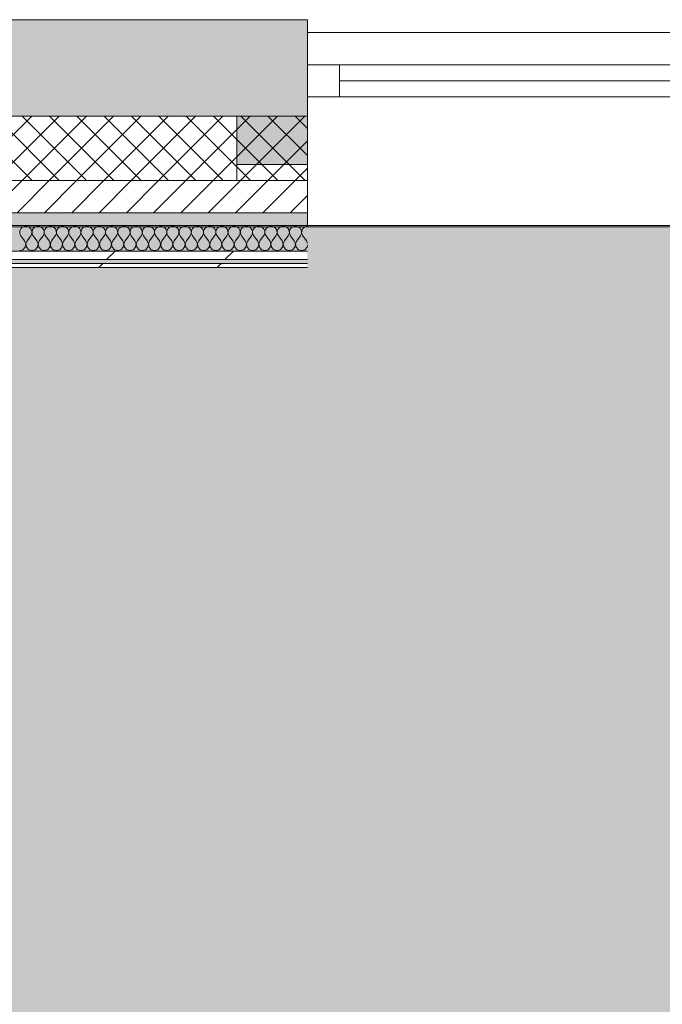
# Model space of a CAD drawing. Header units: millimetres. Extents: x -30280 to 19093, y -19247 to 4746.
# Tile 12 of 198: x -14733 to -13735, y -13550 to -12019. Entities that reach past the tile are written whole.
import ezdxf

# ---------------------------------------------------------------- set-up
doc = ezdxf.new("R2010")
doc.units = ezdxf.units.MM
doc.header["$MEASUREMENT"] = 0
doc.linetypes.add('Wipeout_Contour', pattern=[1000, 0, -1000])
for name, color, linetype in [('12_FAÇ_Façana', 7, 'Continuous'), ('Nuevo_08_E_Envans secs', 7, 'Continuous'), ('Nuevo_14_PAV_Soft Light Grey 0554', 7, 'Continuous'), ('Ventanas Archicad', 7, 'Continuous')]:
    doc.layers.add(name, color=color, linetype=linetype)
for name, color, linetype, lineweight in [('12_FAÇ_Façana_Pluma_Nº__1', 7, 'Continuous', 5), ('12_FAÇ_Façana_Pluma_Nº__2', 8, 'Continuous', 5), ('12_FAÇ_Façana_Pluma_Nº__7', 7, 'Continuous', 5), ('Nuevo_08_E_Envans secs_Pluma_Nº__1', 7, 'Continuous', 5), ('Ventanas Archicad_Pluma_Nº__1', 7, 'Continuous', 5), ('Ventanas Archicad_Pluma_Nº__7', 7, 'Continuous', 5)]:
    doc.layers.add(name, color=color, linetype=linetype, lineweight=lineweight)
for name, color, linetype, lineweight, true_color in [('12_FAÇ_Façana_Pluma_Nº__102', 7, 'Continuous', 5, 0xcccccc), ('12_FAÇ_Façana_Pluma_Nº__174', 7, 'Continuous', 13, 0xe4ad2c), ('12_FAÇ_Façana_Pluma_Nº__176', 7, 'Continuous', 15, 0x93a0c6), ('Nuevo_08_E_Envans secs_Pluma_Nº__102', 7, 'Continuous', 5, 0xcccccc), ('Nuevo_08_E_Envans secs_Pluma_Nº__171', 171, 'Continuous', 13, 0xaaaaff), ('Nuevo_08_E_Envans secs_Pluma_Nº__177', 7, 'Continuous', 15, 0xf7e046), ('Nuevo_14_PAV_Soft Light Grey 0554_Pluma_Nº__245', 7, 'Continuous', 13, 0xe8e8e8)]:
    doc.layers.add(name, color=color, linetype=linetype, lineweight=lineweight, true_color=true_color)
pattern_1 = [(0, (0, 0), (0, 75), [0, -75])]
pattern_2 = [(45, (0, 0), (-183.8478, 183.8478), [195, -65]), (45, (7e-14, 183.85), (-183.8478, 183.8478), [195, -65])]

# ---------------------------------------------------------------- blocks, each defined once
blk = doc.blocks.new('Forjado_7_1', base_point=(-18763.6, -16962))
at = {"layer": 'Nuevo_14_PAV_Soft Light Grey 0554_Pluma_Nº__245', "linetype": 'Continuous', "lineweight": 0, "true_color": 0xe8e8e8}
blk.add_hatch(color=254, dxfattribs=at).paths.add_polyline_path([(-18763.6, -16962), (-13077.4, -16962), (-13077.4, -12341.1), (-18763.6, -12341.1)])
at = {"layer": 'Nuevo_14_PAV_Soft Light Grey 0554_Pluma_Nº__245', "color": 254, "linetype": 'Continuous', "lineweight": 13, "true_color": 0xe8e8e8, "flags": 128}
blk.add_lwpolyline([(-18763.6, -16962), (-13077.4, -16962), (-13077.4, -12341.1), (-18763.6, -12341.1)], close=True, dxfattribs=at)
blk = doc.blocks.new('Muro_25_1', base_point=(-14286.1, -12339))
at = {"layer": '12_FAÇ_Façana_Pluma_Nº__102', "linetype": 'Continuous', "lineweight": 0, "true_color": 0xe5e5e5}
blk.add_hatch(color=254, dxfattribs=at).paths.add_polyline_path([(-14286.1, -12019), (-17641.1, -12019), (-17641.1, -12169), (-14286.1, -12169)])
at = {"layer": '12_FAÇ_Façana_Pluma_Nº__174', "linetype": 'Continuous', "lineweight": 13, "true_color": 0xe4ad2c}
h = blk.add_hatch(dxfattribs=at)
h.set_pattern_fill('SATE_Aislamiento_0001', color=42, style=0, pattern_type=2)
h.set_pattern_definition([(45, (0, 0), (-21.213203, 21.213203), []), (135, (0, 0), (21.213203, 21.213203), [])])
h.paths.add_polyline_path([(-17641.1, -12269), (-14286.1, -12269), (-14286.1, -12169), (-17641.1, -12169)])
at = {"layer": '12_FAÇ_Façana_Pluma_Nº__176', "linetype": 'Continuous', "lineweight": 0, "true_color": 0x495063}
blk.add_hatch(color=251, dxfattribs=at).paths.add_polyline_path([(-17641.1, -12339), (-14286.1, -12339), (-14286.1, -12319), (-17641.1, -12319)])
at = {"layer": '12_FAÇ_Façana_Pluma_Nº__2', "linetype": 'Continuous', "lineweight": 5}
h = blk.add_hatch(dxfattribs=at)
h.set_pattern_fill('Ceramic_0001', color=8, style=0, pattern_type=2)
h.set_pattern_definition([(45, (0, 0), (-21.213203, 21.213203), [])])
h.paths.add_polyline_path([(-17641.1, -12319), (-14286.1, -12319), (-14286.1, -12269), (-17641.1, -12269)])
at = {"layer": '12_FAÇ_Façana_Pluma_Nº__7', "color": 7, "linetype": 'Continuous', "lineweight": 5}
for p, q in [((-17641.1, -12169), (-14286.1, -12169)), ((-17641.1, -12269), (-14286.1, -12269)), ((-17641.1, -12319), (-14286.1, -12319))]:
    blk.add_line(p, q, dxfattribs=at)
at = {"layer": '12_FAÇ_Façana_Pluma_Nº__7', "color": 7, "linetype": 'Continuous', "lineweight": 5, "flags": 128}
for points in [[(-14286.1, -12019), (-17641.1, -12019)], [(-14286.1, -12059), (-14286.1, -12019)], [(-17641.1, -12339), (-14286.1, -12339)]]:
    blk.add_lwpolyline(points, dxfattribs=at)
blk = doc.blocks.new('Ventana Vertical Multi-Faja 27')
at = {"layer": 'Ventanas Archicad_Pluma_Nº__1', "color": 7, "linetype": 'Continuous', "lineweight": 5}
for p, q in [((-600, 50), (600, 50)), ((-600, 0), (-550, 0)), ((-550, 0), (-550, -50)), ((-550, 0), (550, 0)), ((550, -50), (550, 0)), ((550, 0), (600, 0)), ((-550, -25), (550, -25)), ((-550, -50), (-600, -50)), ((550, -50), (-550, -50)), ((600, -50), (550, -50)), ((-600, -180), (-600, -155)), ((600, -180), (600, -155)), ((-600, -250), (600, -250))]:
    blk.add_line(p, q, dxfattribs=at)
at = {"layer": 'Ventanas Archicad_Pluma_Nº__7', "color": 7, "linetype": 'Continuous', "lineweight": 5}
for p, q in [((-600, 50), (-600, 30)), ((600, 50), (600, 30)), ((-600, 30), (-600, 0)), ((-600, 30), (-600, 0)), ((600, 30), (600, 0)), ((600, 30), (600, 0)), ((-600, 0), (-600, -50)), ((-600, 0), (-600, -50)), ((-600, 0), (-600, -50)), ((-600, 0), (-600, -50)), ((600, 0), (600, -50)), ((600, 0), (600, -50)), ((600, 0), (600, -50)), ((600, 0), (600, -50)), ((-600, -50), (-600, -80)), ((-600, -50), (-600, -80)), ((600, -50), (600, -80)), ((600, -50), (600, -80)), ((-600, -80), (-600, -155)), ((-600, -80), (-600, -155)), ((600, -80), (600, -155)), ((600, -80), (600, -155)), ((-600, -180), (-600, -230)), ((600, -180), (600, -230)), ((-600, -230), (-600, -250)), ((600, -230), (600, -250))]:
    blk.add_line(p, q, dxfattribs=at)
blk = doc.blocks.new('Muro_27_1', base_point=(-13091.1, -12339))
at = {"layer": '12_FAÇ_Façana', "linetype": 'Continuous', "lineweight": 0, "true_color": 0x000000}
h = blk.add_hatch(dxfattribs=at)
h.set_pattern_fill('Yeso_0001', color=18, style=0, pattern_type=2)
h.set_pattern_definition(pattern_1)
h.paths.add_polyline_path([(-14286.1, -12269), (-14286.1, -12244), (-14396.1, -12244), (-14396.1, -12269)])
h = blk.add_hatch(dxfattribs=at)
h.set_pattern_fill('Yeso_0001', color=18, style=0, pattern_type=2)
h.set_pattern_definition(pattern_1)
h.paths.add_polyline_path([(-13086.1, -12269), (-12976.1, -12269), (-12976.1, -12244), (-13086.1, -12244)])
at = {"layer": '12_FAÇ_Façana_Pluma_Nº__102', "linetype": 'Continuous', "lineweight": 0, "true_color": 0xe5e5e5}
for points in [[(-14396.1, -12169), (-14396.1, -12244), (-14286.1, -12244), (-14286.1, -12059)], [(-12976.1, -12169), (-13086.1, -12059), (-13086.1, -12244), (-12976.1, -12244)]]:
    blk.add_hatch(color=254, dxfattribs=at).paths.add_polyline_path(points)
at = {"layer": '12_FAÇ_Façana_Pluma_Nº__1', "color": 7, "linetype": 'Continuous', "lineweight": 5}
for p, q in [((-14396.1, -12244), (-14396.1, -12269)), ((-14286.1, -12244), (-14396.1, -12244)), ((-14286.1, -12269), (-14286.1, -12244)), ((-13086.1, -12269), (-13086.1, -12244)), ((-13086.1, -12244), (-12976.1, -12244)), ((-12976.1, -12244), (-12976.1, -12269)), ((-14396.1, -12269), (-14286.1, -12269)), ((-12976.1, -12269), (-13086.1, -12269))]:
    blk.add_line(p, q, dxfattribs=at)
at = {"layer": '12_FAÇ_Façana_Pluma_Nº__7', "color": 7, "linetype": 'Continuous', "lineweight": 5}
for p, q in [((-14286.1, -12039), (-14286.1, -12059)), ((-13086.1, -12039), (-13086.1, -12059)), ((-14286.1, -12059), (-14286.1, -12089)), ((-14286.1, -12059), (-14286.1, -12089)), ((-13086.1, -12059), (-13086.1, -12089)), ((-13086.1, -12059), (-13086.1, -12089)), ((-14286.1, -12089), (-14286.1, -12139)), ((-14286.1, -12089), (-14286.1, -12139)), ((-13086.1, -12089), (-13086.1, -12139)), ((-13086.1, -12089), (-13086.1, -12139)), ((-14286.1, -12139), (-14286.1, -12169)), ((-14286.1, -12139), (-14286.1, -12169)), ((-13086.1, -12139), (-13086.1, -12169)), ((-13086.1, -12139), (-13086.1, -12169)), ((-14396.1, -12169), (-14396.1, -12244)), ((-14286.1, -12169), (-14286.1, -12244)), ((-14286.1, -12169), (-14286.1, -12244)), ((-13086.1, -12169), (-13086.1, -12244)), ((-13086.1, -12169), (-13086.1, -12244)), ((-12976.1, -12169), (-12976.1, -12244)), ((-14286.1, -12269), (-14286.1, -12319)), ((-13086.1, -12269), (-13086.1, -12319)), ((-14286.1, -12319), (-14286.1, -12339)), ((-13086.1, -12319), (-13086.1, -12339))]:
    blk.add_line(p, q, dxfattribs=at)
at = {"layer": 'Ventanas Archicad', "color": 253, "linetype": 'Continuous', "lineweight": 5, "true_color": 0xa4a4a6, "zscale": 1000}
blk.add_blockref('Ventana Vertical Multi-Faja 27', (-13686.1, -12089), dxfattribs=at)
blk = doc.blocks.new('*X421')
at = {"layer": 'Nuevo_08_E_Envans secs_Pluma_Nº__102', "color": 254, "linetype": 'Continuous', "lineweight": 5, "true_color": 0xcccccc}
for p, q in [((-14733.2, -12347.7), (-14733.3, -12350.3)), ((-14733.3, -12350.3), (-14732.7, -12352.9)), ((-14732.3, -12345.2), (-14733.2, -12347.7)), ((-14732.7, -12352.9), (-14731.4, -12355.2)), ((-14730.8, -12343), (-14732.3, -12345.2)), ((-14728.8, -12341.4), (-14730.8, -12343)), ((-14726.4, -12340.3), (-14728.8, -12341.4)), ((-14723.8, -12339.9), (-14726.4, -12340.3)), ((-14721.2, -12340.3), (-14723.8, -12339.9)), ((-14718.8, -12341.4), (-14721.2, -12340.3)), ((-14716.8, -12343), (-14718.8, -12341.4)), ((-14715.3, -12345.2), (-14716.8, -12343)), ((-14716.2, -12355.2), (-14714.9, -12352.9)), ((-14714.5, -12347.7), (-14715.3, -12345.2)), ((-14714.9, -12352.9), (-14714.3, -12350.3)), ((-14714.3, -12350.3), (-14714.5, -12347.7)), ((-14714.1, -12347.7), (-14714.2, -12350.3)), ((-14714.2, -12350.3), (-14713.7, -12352.9)), ((-14713.3, -12345.2), (-14714.1, -12347.7)), ((-14713.7, -12352.9), (-14712.4, -12355.2)), ((-14711.8, -12343), (-14713.3, -12345.2)), ((-14709.8, -12341.4), (-14711.8, -12343)), ((-14707.4, -12340.3), (-14709.8, -12341.4)), ((-14704.8, -12339.9), (-14707.4, -12340.3)), ((-14702.2, -12340.3), (-14704.8, -12339.9)), ((-14699.8, -12341.4), (-14702.2, -12340.3)), ((-14697.7, -12343), (-14699.8, -12341.4)), ((-14696.2, -12345.2), (-14697.7, -12343)), ((-14697.1, -12355.2), (-14695.9, -12352.9)), ((-14695.4, -12347.7), (-14696.2, -12345.2)), ((-14695.9, -12352.9), (-14695.3, -12350.3)), ((-14695.3, -12350.3), (-14695.4, -12347.7)), ((-14695.1, -12347.7), (-14695.2, -12350.3)), ((-14695.2, -12350.3), (-14694.6, -12352.9)), ((-14694.2, -12345.2), (-14695.1, -12347.7)), ((-14694.6, -12352.9), (-14693.3, -12355.2)), ((-14692.7, -12343), (-14694.2, -12345.2)), ((-14690.7, -12341.4), (-14692.7, -12343)), ((-14688.3, -12340.3), (-14690.7, -12341.4)), ((-14685.7, -12339.9), (-14688.3, -12340.3)), ((-14683.1, -12340.3), (-14685.7, -12339.9)), ((-14680.7, -12341.4), (-14683.1, -12340.3)), ((-14678.7, -12343), (-14680.7, -12341.4)), ((-14677.2, -12345.2), (-14678.7, -12343)), ((-14678.1, -12355.2), (-14676.8, -12352.9)), ((-14676.4, -12347.7), (-14677.2, -12345.2)), ((-14676.8, -12352.9), (-14676.2, -12350.3)), ((-14676.2, -12350.3), (-14676.4, -12347.7)), ((-14676, -12347.7), (-14676.2, -12350.3)), ((-14676.2, -12350.3), (-14675.6, -12352.9)), ((-14675.2, -12345.2), (-14676, -12347.7)), ((-14675.6, -12352.9), (-14674.3, -12355.2)), ((-14673.7, -12343), (-14675.2, -12345.2)), ((-14671.7, -12341.4), (-14673.7, -12343)), ((-14669.3, -12340.3), (-14671.7, -12341.4)), ((-14666.7, -12339.9), (-14669.3, -12340.3)), ((-14664.1, -12340.3), (-14666.7, -12339.9)), ((-14661.7, -12341.4), (-14664.1, -12340.3)), ((-14659.6, -12343), (-14661.7, -12341.4)), ((-14658.1, -12345.2), (-14659.6, -12343)), ((-14659, -12355.2), (-14657.8, -12352.9)), ((-14657.3, -12347.7), (-14658.1, -12345.2)), ((-14657.8, -12352.9), (-14657.2, -12350.3)), ((-14657.2, -12350.3), (-14657.3, -12347.7)), ((-14657, -12347.7), (-14657.1, -12350.3)), ((-14657.1, -12350.3), (-14656.5, -12352.9)), ((-14656.1, -12345.2), (-14657, -12347.7)), ((-14656.5, -12352.9), (-14655.2, -12355.2)), ((-14654.6, -12343), (-14656.1, -12345.2)), ((-14652.6, -12341.4), (-14654.6, -12343)), ((-14650.2, -12340.3), (-14652.6, -12341.4)), ((-14647.6, -12339.9), (-14650.2, -12340.3)), ((-14645, -12340.3), (-14647.6, -12339.9)), ((-14642.6, -12341.4), (-14645, -12340.3)), ((-14640.6, -12343), (-14642.6, -12341.4)), ((-14639.1, -12345.2), (-14640.6, -12343)), ((-14640, -12355.2), (-14638.7, -12352.9)), ((-14638.3, -12347.7), (-14639.1, -12345.2)), ((-14638.7, -12352.9), (-14638.1, -12350.3)), ((-14638.1, -12350.3), (-14638.3, -12347.7)), ((-14637.9, -12347.7), (-14638.1, -12350.3)), ((-14638.1, -12350.3), (-14637.5, -12352.9)), ((-14637.1, -12345.2), (-14637.9, -12347.7)), ((-14637.5, -12352.9), (-14636.2, -12355.2)), ((-14635.6, -12343), (-14637.1, -12345.2)), ((-14633.6, -12341.4), (-14635.6, -12343)), ((-14631.2, -12340.3), (-14633.6, -12341.4)), ((-14628.6, -12339.9), (-14631.2, -12340.3)), ((-14626, -12340.3), (-14628.6, -12339.9)), ((-14623.6, -12341.4), (-14626, -12340.3)), ((-14621.5, -12343), (-14623.6, -12341.4)), ((-14620.1, -12345.2), (-14621.5, -12343)), ((-14621, -12355.2), (-14619.7, -12352.9)), ((-14619.2, -12347.7), (-14620.1, -12345.2)), ((-14619.7, -12352.9), (-14619.1, -12350.3)), ((-14619.1, -12350.3), (-14619.2, -12347.7)), ((-14618.9, -12347.7), (-14619, -12350.3)), ((-14619, -12350.3), (-14618.4, -12352.9)), ((-14618, -12345.2), (-14618.9, -12347.7)), ((-14618.4, -12352.9), (-14617.1, -12355.2)), ((-14616.6, -12343), (-14618, -12345.2)), ((-14614.5, -12341.4), (-14616.6, -12343)), ((-14612.1, -12340.3), (-14614.5, -12341.4)), ((-14609.5, -12339.9), (-14612.1, -12340.3)), ((-14606.9, -12340.3), (-14609.5, -12339.9)), ((-14604.5, -12341.4), (-14606.9, -12340.3)), ((-14602.5, -12343), (-14604.5, -12341.4)), ((-14601, -12345.2), (-14602.5, -12343)), ((-14601.9, -12355.2), (-14600.6, -12352.9)), ((-14600.2, -12347.7), (-14601, -12345.2)), ((-14600.6, -12352.9), (-14600, -12350.3)), ((-14600, -12350.3), (-14600.2, -12347.7)), ((-14599.8, -12347.7), (-14600, -12350.3)), ((-14600, -12350.3), (-14599.4, -12352.9)), ((-14599, -12345.2), (-14599.8, -12347.7)), ((-14599.4, -12352.9), (-14598.1, -12355.2)), ((-14597.5, -12343), (-14599, -12345.2)), ((-14595.5, -12341.4), (-14597.5, -12343)), ((-14593.1, -12340.3), (-14595.5, -12341.4)), ((-14590.5, -12339.9), (-14593.1, -12340.3)), ((-14587.9, -12340.3), (-14590.5, -12339.9)), ((-14585.5, -12341.4), (-14587.9, -12340.3)), ((-14583.4, -12343), (-14585.5, -12341.4)), ((-14582, -12345.2), (-14583.4, -12343)), ((-14582.9, -12355.2), (-14581.6, -12352.9)), ((-14581.1, -12347.7), (-14582, -12345.2)), ((-14581.6, -12352.9), (-14581, -12350.3)), ((-14581, -12350.3), (-14581.1, -12347.7)), ((-14580.8, -12347.7), (-14580.9, -12350.3)), ((-14580.9, -12350.3), (-14580.3, -12352.9)), ((-14579.9, -12345.2), (-14580.8, -12347.7)), ((-14580.3, -12352.9), (-14579, -12355.2)), ((-14578.5, -12343), (-14579.9, -12345.2)), ((-14576.4, -12341.4), (-14578.5, -12343)), ((-14574, -12340.3), (-14576.4, -12341.4)), ((-14571.4, -12339.9), (-14574, -12340.3)), ((-14568.8, -12340.3), (-14571.4, -12339.9)), ((-14566.4, -12341.4), (-14568.8, -12340.3)), ((-14564.4, -12343), (-14566.4, -12341.4)), ((-14562.9, -12345.2), (-14564.4, -12343)), ((-14563.8, -12355.2), (-14562.5, -12352.9)), ((-14562.1, -12347.7), (-14562.9, -12345.2)), ((-14562.5, -12352.9), (-14561.9, -12350.3)), ((-14561.9, -12350.3), (-14562.1, -12347.7)), ((-14561.7, -12347.7), (-14561.9, -12350.3)), ((-14561.9, -12350.3), (-14561.3, -12352.9)), ((-14560.9, -12345.2), (-14561.7, -12347.7)), ((-14561.3, -12352.9), (-14560, -12355.2)), ((-14559.4, -12343), (-14560.9, -12345.2)), ((-14557.4, -12341.4), (-14559.4, -12343)), ((-14555, -12340.3), (-14557.4, -12341.4)), ((-14552.4, -12339.9), (-14555, -12340.3)), ((-14549.8, -12340.3), (-14552.4, -12339.9)), ((-14547.4, -12341.4), (-14549.8, -12340.3)), ((-14545.4, -12343), (-14547.4, -12341.4)), ((-14543.9, -12345.2), (-14545.4, -12343)), ((-14544.8, -12355.2), (-14543.5, -12352.9)), ((-14543, -12347.7), (-14543.9, -12345.2)), ((-14543.5, -12352.9), (-14542.9, -12350.3)), ((-14542.9, -12350.3), (-14543, -12347.7)), ((-14542.7, -12347.7), (-14542.8, -12350.3)), ((-14542.8, -12350.3), (-14542.2, -12352.9)), ((-14541.9, -12345.2), (-14542.7, -12347.7)), ((-14542.2, -12352.9), (-14541, -12355.2)), ((-14540.4, -12343), (-14541.9, -12345.2)), ((-14538.3, -12341.4), (-14540.4, -12343)), ((-14535.9, -12340.3), (-14538.3, -12341.4)), ((-14533.3, -12339.9), (-14535.9, -12340.3)), ((-14530.7, -12340.3), (-14533.3, -12339.9)), ((-14528.3, -12341.4), (-14530.7, -12340.3)), ((-14526.3, -12343), (-14528.3, -12341.4)), ((-14524.8, -12345.2), (-14526.3, -12343)), ((-14525.7, -12355.2), (-14524.4, -12352.9)), ((-14524, -12347.7), (-14524.8, -12345.2)), ((-14524.4, -12352.9), (-14523.8, -12350.3)), ((-14523.8, -12350.3), (-14524, -12347.7)), ((-14523.6, -12347.7), (-14523.8, -12350.3)), ((-14523.8, -12350.3), (-14523.2, -12352.9)), ((-14522.8, -12345.2), (-14523.6, -12347.7)), ((-14523.2, -12352.9), (-14521.9, -12355.2)), ((-14521.3, -12343), (-14522.8, -12345.2)), ((-14519.3, -12341.4), (-14521.3, -12343)), ((-14516.9, -12340.3), (-14519.3, -12341.4)), ((-14514.3, -12339.9), (-14516.9, -12340.3)), ((-14511.7, -12340.3), (-14514.3, -12339.9)), ((-14509.3, -12341.4), (-14511.7, -12340.3)), ((-14507.3, -12343), (-14509.3, -12341.4)), ((-14505.8, -12345.2), (-14507.3, -12343)), ((-14506.7, -12355.2), (-14505.4, -12352.9)), ((-14504.9, -12347.7), (-14505.8, -12345.2)), ((-14505.4, -12352.9), (-14504.8, -12350.3)), ((-14504.8, -12350.3), (-14504.9, -12347.7)), ((-14504.6, -12347.7), (-14504.7, -12350.3)), ((-14504.7, -12350.3), (-14504.1, -12352.9)), ((-14503.8, -12345.2), (-14504.6, -12347.7)), ((-14504.1, -12352.9), (-14502.9, -12355.2)), ((-14502.3, -12343), (-14503.8, -12345.2)), ((-14500.2, -12341.4), (-14502.3, -12343)), ((-14497.8, -12340.3), (-14500.2, -12341.4)), ((-14495.2, -12339.9), (-14497.8, -12340.3)), ((-14492.6, -12340.3), (-14495.2, -12339.9)), ((-14490.2, -12341.4), (-14492.6, -12340.3)), ((-14488.2, -12343), (-14490.2, -12341.4)), ((-14486.7, -12345.2), (-14488.2, -12343)), ((-14487.6, -12355.2), (-14486.3, -12352.9)), ((-14485.9, -12347.7), (-14486.7, -12345.2)), ((-14486.3, -12352.9), (-14485.8, -12350.3)), ((-14485.8, -12350.3), (-14485.9, -12347.7)), ((-14485.5, -12347.7), (-14485.7, -12350.3)), ((-14485.7, -12350.3), (-14485.1, -12352.9)), ((-14484.7, -12345.2), (-14485.5, -12347.7)), ((-14485.1, -12352.9), (-14483.8, -12355.2)), ((-14483.2, -12343), (-14484.7, -12345.2)), ((-14481.2, -12341.4), (-14483.2, -12343)), ((-14478.8, -12340.3), (-14481.2, -12341.4)), ((-14476.2, -12339.9), (-14478.8, -12340.3)), ((-14473.6, -12340.3), (-14476.2, -12339.9)), ((-14471.2, -12341.4), (-14473.6, -12340.3)), ((-14469.2, -12343), (-14471.2, -12341.4)), ((-14467.7, -12345.2), (-14469.2, -12343)), ((-14468.6, -12355.2), (-14467.3, -12352.9)), ((-14466.8, -12347.7), (-14467.7, -12345.2)), ((-14467.3, -12352.9), (-14466.7, -12350.3)), ((-14466.7, -12350.3), (-14466.8, -12347.7)), ((-14466.5, -12347.7), (-14466.6, -12350.3)), ((-14466.6, -12350.3), (-14466, -12352.9)), ((-14465.7, -12345.2), (-14466.5, -12347.7)), ((-14466, -12352.9), (-14464.8, -12355.2)), ((-14464.2, -12343), (-14465.7, -12345.2)), ((-14462.1, -12341.4), (-14464.2, -12343)), ((-14459.7, -12340.3), (-14462.1, -12341.4)), ((-14457.1, -12339.9), (-14459.7, -12340.3)), ((-14454.5, -12340.3), (-14457.1, -12339.9)), ((-14452.1, -12341.4), (-14454.5, -12340.3)), ((-14450.1, -12343), (-14452.1, -12341.4)), ((-14448.6, -12345.2), (-14450.1, -12343)), ((-14449.5, -12355.2), (-14448.3, -12352.9)), ((-14447.8, -12347.7), (-14448.6, -12345.2)), ((-14448.3, -12352.9), (-14447.7, -12350.3)), ((-14447.7, -12350.3), (-14447.8, -12347.7)), ((-14447.5, -12347.7), (-14447.6, -12350.3)), ((-14447.6, -12350.3), (-14447, -12352.9)), ((-14446.6, -12345.2), (-14447.5, -12347.7)), ((-14447, -12352.9), (-14445.7, -12355.2)), ((-14445.1, -12343), (-14446.6, -12345.2)), ((-14443.1, -12341.4), (-14445.1, -12343)), ((-14440.7, -12340.3), (-14443.1, -12341.4)), ((-14438.1, -12339.9), (-14440.7, -12340.3)), ((-14435.5, -12340.3), (-14438.1, -12339.9)), ((-14433.1, -12341.4), (-14435.5, -12340.3)), ((-14431.1, -12343), (-14433.1, -12341.4)), ((-14429.6, -12345.2), (-14431.1, -12343)), ((-14430.5, -12355.2), (-14429.2, -12352.9)), ((-14428.7, -12347.7), (-14429.6, -12345.2)), ((-14429.2, -12352.9), (-14428.6, -12350.3)), ((-14428.6, -12350.3), (-14428.7, -12347.7)), ((-14428.4, -12347.7), (-14428.5, -12350.3)), ((-14428.5, -12350.3), (-14427.9, -12352.9)), ((-14427.6, -12345.2), (-14428.4, -12347.7)), ((-14427.9, -12352.9), (-14426.7, -12355.2)), ((-14426.1, -12343), (-14427.6, -12345.2)), ((-14424.1, -12341.4), (-14426.1, -12343)), ((-14421.7, -12340.3), (-14424.1, -12341.4)), ((-14419, -12339.9), (-14421.7, -12340.3)), ((-14416.4, -12340.3), (-14419, -12339.9)), ((-14414, -12341.4), (-14416.4, -12340.3)), ((-14412, -12343), (-14414, -12341.4)), ((-14410.5, -12345.2), (-14412, -12343)), ((-14411.4, -12355.2), (-14410.2, -12352.9)), ((-14409.7, -12347.7), (-14410.5, -12345.2)), ((-14410.2, -12352.9), (-14409.6, -12350.3)), ((-14409.6, -12350.3), (-14409.7, -12347.7)), ((-14409.4, -12347.7), (-14409.5, -12350.3)), ((-14409.5, -12350.3), (-14408.9, -12352.9)), ((-14408.5, -12345.2), (-14409.4, -12347.7)), ((-14408.9, -12352.9), (-14407.6, -12355.2)), ((-14407, -12343), (-14408.5, -12345.2)), ((-14405, -12341.4), (-14407, -12343)), ((-14402.6, -12340.3), (-14405, -12341.4)), ((-14400, -12339.9), (-14402.6, -12340.3)), ((-14397.4, -12340.3), (-14400, -12339.9)), ((-14395, -12341.4), (-14397.4, -12340.3)), ((-14393, -12343), (-14395, -12341.4)), ((-14391.5, -12345.2), (-14393, -12343)), ((-14392.4, -12355.2), (-14391.1, -12352.9)), ((-14390.6, -12347.7), (-14391.5, -12345.2)), ((-14391.1, -12352.9), (-14390.5, -12350.3)), ((-14390.5, -12350.3), (-14390.6, -12347.7)), ((-14390.3, -12347.7), (-14390.4, -12350.3)), ((-14390.4, -12350.3), (-14389.8, -12352.9)), ((-14389.5, -12345.2), (-14390.3, -12347.7)), ((-14389.8, -12352.9), (-14388.6, -12355.2)), ((-14388, -12343), (-14389.5, -12345.2)), ((-14386, -12341.4), (-14388, -12343)), ((-14383.6, -12340.3), (-14386, -12341.4)), ((-14381, -12339.9), (-14383.6, -12340.3)), ((-14378.3, -12340.3), (-14381, -12339.9)), ((-14375.9, -12341.4), (-14378.3, -12340.3)), ((-14373.9, -12343), (-14375.9, -12341.4)), ((-14372.4, -12345.2), (-14373.9, -12343)), ((-14373.3, -12355.2), (-14372.1, -12352.9)), ((-14371.6, -12347.7), (-14372.4, -12345.2)), ((-14372.1, -12352.9), (-14371.5, -12350.3)), ((-14371.5, -12350.3), (-14371.6, -12347.7)), ((-14371.3, -12347.7), (-14371.4, -12350.3)), ((-14371.4, -12350.3), (-14370.8, -12352.9)), ((-14370.4, -12345.2), (-14371.3, -12347.7)), ((-14370.8, -12352.9), (-14369.5, -12355.2)), ((-14368.9, -12343), (-14370.4, -12345.2)), ((-14366.9, -12341.4), (-14368.9, -12343)), ((-14364.5, -12340.3), (-14366.9, -12341.4)), ((-14361.9, -12339.9), (-14364.5, -12340.3)), ((-14359.3, -12340.3), (-14361.9, -12339.9)), ((-14356.9, -12341.4), (-14359.3, -12340.3)), ((-14354.9, -12343), (-14356.9, -12341.4)), ((-14353.4, -12345.2), (-14354.9, -12343)), ((-14354.3, -12355.2), (-14353, -12352.9)), ((-14352.5, -12347.7), (-14353.4, -12345.2)), ((-14353, -12352.9), (-14352.4, -12350.3)), ((-14352.4, -12350.3), (-14352.5, -12347.7)), ((-14352.2, -12347.7), (-14352.3, -12350.3)), ((-14352.3, -12350.3), (-14351.7, -12352.9)), ((-14351.4, -12345.2), (-14352.2, -12347.7)), ((-14351.7, -12352.9), (-14350.5, -12355.2)), ((-14349.9, -12343), (-14351.4, -12345.2)), ((-14347.9, -12341.4), (-14349.9, -12343)), ((-14345.5, -12340.3), (-14347.9, -12341.4)), ((-14342.9, -12339.9), (-14345.5, -12340.3)), ((-14340.3, -12340.3), (-14342.9, -12339.9)), ((-14337.9, -12341.4), (-14340.3, -12340.3)), ((-14335.8, -12343), (-14337.9, -12341.4)), ((-14334.3, -12345.2), (-14335.8, -12343)), ((-14335.2, -12355.2), (-14334, -12352.9)), ((-14333.5, -12347.7), (-14334.3, -12345.2)), ((-14334, -12352.9), (-14333.4, -12350.3)), ((-14333.4, -12350.3), (-14333.5, -12347.7)), ((-14333.2, -12347.7), (-14333.3, -12350.3)), ((-14333.3, -12350.3), (-14332.7, -12352.9)), ((-14332.3, -12345.2), (-14333.2, -12347.7)), ((-14332.7, -12352.9), (-14331.4, -12355.2)), ((-14330.8, -12343), (-14332.3, -12345.2)), ((-14328.8, -12341.4), (-14330.8, -12343)), ((-14326.4, -12340.3), (-14328.8, -12341.4)), ((-14323.8, -12339.9), (-14326.4, -12340.3)), ((-14321.2, -12340.3), (-14323.8, -12339.9)), ((-14318.8, -12341.4), (-14321.2, -12340.3)), ((-14316.8, -12343), (-14318.8, -12341.4)), ((-14315.3, -12345.2), (-14316.8, -12343)), ((-14316.2, -12355.2), (-14314.9, -12352.9)), ((-14314.5, -12347.7), (-14315.3, -12345.2)), ((-14314.9, -12352.9), (-14314.3, -12350.3)), ((-14314.3, -12350.3), (-14314.5, -12347.7)), ((-14314.1, -12347.7), (-14314.2, -12350.3)), ((-14314.2, -12350.3), (-14313.7, -12352.9)), ((-14313.3, -12345.2), (-14314.1, -12347.7)), ((-14313.7, -12352.9), (-14312.4, -12355.2)), ((-14311.8, -12343), (-14313.3, -12345.2)), ((-14309.8, -12341.4), (-14311.8, -12343)), ((-14307.4, -12340.3), (-14309.8, -12341.4)), ((-14304.8, -12339.9), (-14307.4, -12340.3)), ((-14302.2, -12340.3), (-14304.8, -12339.9)), ((-14299.8, -12341.4), (-14302.2, -12340.3)), ((-14297.7, -12343), (-14299.8, -12341.4)), ((-14296.2, -12345.2), (-14297.7, -12343)), ((-14297.1, -12355.2), (-14295.9, -12352.9)), ((-14295.4, -12347.7), (-14296.2, -12345.2)), ((-14295.9, -12352.9), (-14295.3, -12350.3)), ((-14295.3, -12350.3), (-14295.4, -12347.7)), ((-14295.1, -12347.7), (-14295.2, -12350.3)), ((-14295.2, -12350.3), (-14294.6, -12352.9)), ((-14294.2, -12345.2), (-14295.1, -12347.7)), ((-14294.6, -12352.9), (-14293.3, -12355.2)), ((-14292.7, -12343), (-14294.2, -12345.2)), ((-14290.7, -12341.4), (-14292.7, -12343)), ((-14288.3, -12340.3), (-14290.7, -12341.4)), ((-14286.1, -12340), (-14288.3, -12340.3)), ((-14725.7, -12362.8), (-14731.4, -12355.2)), ((-14723.8, -12367.6), (-14725.7, -12362.8)), ((-14724.8, -12372.8), (-14723.8, -12367.6)), ((-14721.9, -12362.8), (-14723.8, -12367.6)), ((-14723.8, -12367.6), (-14722.8, -12372.8)), ((-14721.9, -12362.8), (-14716.2, -12355.2)), ((-14706.7, -12362.8), (-14712.4, -12355.2)), ((-14704.8, -12367.6), (-14706.7, -12362.8)), ((-14705.8, -12372.8), (-14704.8, -12367.6)), ((-14702.9, -12362.8), (-14704.7, -12367.6)), ((-14704.7, -12367.6), (-14703.8, -12372.8)), ((-14702.9, -12362.8), (-14697.1, -12355.2)), ((-14687.6, -12362.8), (-14693.3, -12355.2)), ((-14685.8, -12367.6), (-14687.6, -12362.8)), ((-14686.7, -12372.8), (-14685.8, -12367.6)), ((-14683.8, -12362.8), (-14685.7, -12367.6)), ((-14685.7, -12367.6), (-14684.7, -12372.8)), ((-14683.8, -12362.8), (-14678.1, -12355.2)), ((-14668.6, -12362.8), (-14674.3, -12355.2)), ((-14666.7, -12367.6), (-14668.6, -12362.8)), ((-14667.7, -12372.8), (-14666.7, -12367.6)), ((-14664.8, -12362.8), (-14666.6, -12367.6)), ((-14666.6, -12367.6), (-14665.7, -12372.8)), ((-14664.8, -12362.8), (-14659, -12355.2)), ((-14649.5, -12362.8), (-14655.2, -12355.2)), ((-14647.7, -12367.6), (-14649.5, -12362.8)), ((-14648.6, -12372.8), (-14647.7, -12367.6)), ((-14645.7, -12362.8), (-14647.6, -12367.6)), ((-14647.6, -12367.6), (-14646.6, -12372.8)), ((-14645.7, -12362.8), (-14640, -12355.2)), ((-14630.5, -12362.8), (-14636.2, -12355.2)), ((-14628.6, -12367.6), (-14630.5, -12362.8)), ((-14629.6, -12372.8), (-14628.6, -12367.6)), ((-14626.7, -12362.8), (-14628.5, -12367.6)), ((-14628.5, -12367.6), (-14627.6, -12372.8)), ((-14626.7, -12362.8), (-14621, -12355.2)), ((-14611.4, -12362.8), (-14617.1, -12355.2)), ((-14609.6, -12367.6), (-14611.4, -12362.8)), ((-14610.5, -12372.8), (-14609.6, -12367.6)), ((-14607.6, -12362.8), (-14609.5, -12367.6)), ((-14609.5, -12367.6), (-14608.5, -12372.8)), ((-14607.6, -12362.8), (-14601.9, -12355.2)), ((-14592.4, -12362.8), (-14598.1, -12355.2)), ((-14590.5, -12367.6), (-14592.4, -12362.8)), ((-14591.5, -12372.8), (-14590.5, -12367.6)), ((-14588.6, -12362.8), (-14590.4, -12367.6)), ((-14590.4, -12367.6), (-14589.5, -12372.8)), ((-14588.6, -12362.8), (-14582.9, -12355.2)), ((-14573.3, -12362.8), (-14579, -12355.2)), ((-14571.5, -12367.6), (-14573.3, -12362.8)), ((-14572.4, -12372.8), (-14571.5, -12367.6)), ((-14569.5, -12362.8), (-14571.4, -12367.6)), ((-14571.4, -12367.6), (-14570.4, -12372.8)), ((-14569.5, -12362.8), (-14563.8, -12355.2)), ((-14554.3, -12362.8), (-14560, -12355.2)), ((-14552.4, -12367.6), (-14554.3, -12362.8)), ((-14553.4, -12372.8), (-14552.4, -12367.6)), ((-14550.5, -12362.8), (-14552.3, -12367.6)), ((-14552.3, -12367.6), (-14551.4, -12372.8)), ((-14550.5, -12362.8), (-14544.8, -12355.2)), ((-14535.2, -12362.8), (-14541, -12355.2)), ((-14533.4, -12367.6), (-14535.2, -12362.8)), ((-14534.3, -12372.8), (-14533.4, -12367.6)), ((-14531.4, -12362.8), (-14533.3, -12367.6)), ((-14533.3, -12367.6), (-14532.3, -12372.8)), ((-14531.4, -12362.8), (-14525.7, -12355.2)), ((-14516.2, -12362.8), (-14521.9, -12355.2)), ((-14514.3, -12367.6), (-14516.2, -12362.8)), ((-14515.3, -12372.8), (-14514.3, -12367.6)), ((-14512.4, -12362.8), (-14514.2, -12367.6)), ((-14514.2, -12367.6), (-14513.3, -12372.8)), ((-14512.4, -12362.8), (-14506.7, -12355.2)), ((-14497.1, -12362.8), (-14502.9, -12355.2)), ((-14495.3, -12367.6), (-14497.1, -12362.8)), ((-14496.2, -12372.8), (-14495.3, -12367.6)), ((-14493.3, -12362.8), (-14495.2, -12367.6)), ((-14495.2, -12367.6), (-14494.2, -12372.8)), ((-14493.3, -12362.8), (-14487.6, -12355.2)), ((-14478.1, -12362.8), (-14483.8, -12355.2)), ((-14476.2, -12367.6), (-14478.1, -12362.8)), ((-14477.2, -12372.8), (-14476.2, -12367.6)), ((-14474.3, -12362.8), (-14476.2, -12367.6)), ((-14476.2, -12367.6), (-14475.2, -12372.8)), ((-14474.3, -12362.8), (-14468.6, -12355.2)), ((-14459, -12362.8), (-14464.8, -12355.2)), ((-14457.2, -12367.6), (-14459, -12362.8)), ((-14458.1, -12372.8), (-14457.2, -12367.6)), ((-14455.2, -12362.8), (-14457.1, -12367.6)), ((-14457.1, -12367.6), (-14456.1, -12372.8)), ((-14455.2, -12362.8), (-14449.5, -12355.2)), ((-14440, -12362.8), (-14445.7, -12355.2)), ((-14438.1, -12367.6), (-14440, -12362.8)), ((-14439.1, -12372.8), (-14438.1, -12367.6)), ((-14436.2, -12362.8), (-14438.1, -12367.6)), ((-14438.1, -12367.6), (-14437.1, -12372.8)), ((-14436.2, -12362.8), (-14430.5, -12355.2)), ((-14421, -12362.8), (-14426.7, -12355.2)), ((-14419.1, -12367.6), (-14421, -12362.8)), ((-14420.1, -12372.8), (-14419.1, -12367.6)), ((-14417.1, -12362.8), (-14419, -12367.6)), ((-14419, -12367.6), (-14418, -12372.8)), ((-14417.1, -12362.8), (-14411.4, -12355.2)), ((-14401.9, -12362.8), (-14407.6, -12355.2)), ((-14400, -12367.6), (-14401.9, -12362.8)), ((-14401, -12372.8), (-14400, -12367.6)), ((-14398.1, -12362.8), (-14400, -12367.6)), ((-14400, -12367.6), (-14399, -12372.8)), ((-14398.1, -12362.8), (-14392.4, -12355.2)), ((-14382.9, -12362.8), (-14388.6, -12355.2)), ((-14381, -12367.6), (-14382.9, -12362.8)), ((-14382, -12372.8), (-14381, -12367.6)), ((-14379, -12362.8), (-14380.9, -12367.6)), ((-14380.9, -12367.6), (-14379.9, -12372.8)), ((-14379, -12362.8), (-14373.3, -12355.2)), ((-14363.8, -12362.8), (-14369.5, -12355.2)), ((-14361.9, -12367.6), (-14363.8, -12362.8)), ((-14362.9, -12372.8), (-14361.9, -12367.6)), ((-14360, -12362.8), (-14361.9, -12367.6)), ((-14361.9, -12367.6), (-14360.9, -12372.8)), ((-14360, -12362.8), (-14354.3, -12355.2)), ((-14344.8, -12362.8), (-14350.5, -12355.2)), ((-14342.9, -12367.6), (-14344.8, -12362.8)), ((-14343.9, -12372.8), (-14342.9, -12367.6)), ((-14341, -12362.8), (-14342.8, -12367.6)), ((-14342.8, -12367.6), (-14341.9, -12372.8)), ((-14341, -12362.8), (-14335.2, -12355.2)), ((-14325.7, -12362.8), (-14331.4, -12355.2)), ((-14323.8, -12367.6), (-14325.7, -12362.8)), ((-14324.8, -12372.8), (-14323.8, -12367.6)), ((-14321.9, -12362.8), (-14323.8, -12367.6)), ((-14323.8, -12367.6), (-14322.8, -12372.8)), ((-14321.9, -12362.8), (-14316.2, -12355.2)), ((-14306.7, -12362.8), (-14312.4, -12355.2)), ((-14304.8, -12367.6), (-14306.7, -12362.8)), ((-14305.8, -12372.8), (-14304.8, -12367.6)), ((-14302.9, -12362.8), (-14304.7, -12367.6)), ((-14304.7, -12367.6), (-14303.8, -12372.8)), ((-14302.9, -12362.8), (-14297.1, -12355.2)), ((-14287.6, -12362.8), (-14293.3, -12355.2)), ((-14286.1, -12366.7), (-14287.6, -12362.8)), ((-14733.3, -12378), (-14728.3, -12376.6)), ((-14728.3, -12376.6), (-14724.8, -12372.8)), ((-14722.8, -12372.8), (-14719.3, -12376.6)), ((-14719.3, -12376.6), (-14714.3, -12378)), ((-14714.3, -12378), (-14709.3, -12376.6)), ((-14709.3, -12376.6), (-14705.8, -12372.8)), ((-14703.8, -12372.8), (-14700.2, -12376.6)), ((-14700.2, -12376.6), (-14695.2, -12378)), ((-14695.2, -12378), (-14690.2, -12376.6)), ((-14690.2, -12376.6), (-14686.7, -12372.8)), ((-14684.7, -12372.8), (-14681.2, -12376.6)), ((-14681.2, -12376.6), (-14676.2, -12378)), ((-14676.2, -12378), (-14671.2, -12376.6)), ((-14671.2, -12376.6), (-14667.7, -12372.8)), ((-14665.7, -12372.8), (-14662.1, -12376.6)), ((-14662.1, -12376.6), (-14657.1, -12378)), ((-14657.1, -12378), (-14652.1, -12376.6)), ((-14652.1, -12376.6), (-14648.6, -12372.8)), ((-14646.6, -12372.8), (-14643.1, -12376.6)), ((-14643.1, -12376.6), (-14638.1, -12378)), ((-14638.1, -12378), (-14633.1, -12376.6)), ((-14633.1, -12376.6), (-14629.6, -12372.8)), ((-14627.6, -12372.8), (-14624.1, -12376.6)), ((-14624.1, -12376.6), (-14619, -12378)), ((-14619, -12378), (-14614, -12376.6)), ((-14614, -12376.6), (-14610.5, -12372.8)), ((-14608.5, -12372.8), (-14605, -12376.6)), ((-14605, -12376.6), (-14600, -12378)), ((-14600, -12378), (-14595, -12376.6)), ((-14595, -12376.6), (-14591.5, -12372.8)), ((-14589.5, -12372.8), (-14586, -12376.6)), ((-14586, -12376.6), (-14581, -12378)), ((-14581, -12378), (-14575.9, -12376.6)), ((-14575.9, -12376.6), (-14572.4, -12372.8)), ((-14570.4, -12372.8), (-14566.9, -12376.6)), ((-14566.9, -12376.6), (-14561.9, -12378)), ((-14561.9, -12378), (-14556.9, -12376.6)), ((-14556.9, -12376.6), (-14553.4, -12372.8)), ((-14551.4, -12372.8), (-14547.9, -12376.6)), ((-14547.9, -12376.6), (-14542.9, -12378)), ((-14542.9, -12378), (-14537.9, -12376.6)), ((-14537.9, -12376.6), (-14534.3, -12372.8)), ((-14532.3, -12372.8), (-14528.8, -12376.6)), ((-14528.8, -12376.6), (-14523.8, -12378)), ((-14523.8, -12378), (-14518.8, -12376.6)), ((-14518.8, -12376.6), (-14515.3, -12372.8)), ((-14513.3, -12372.8), (-14509.8, -12376.6)), ((-14509.8, -12376.6), (-14504.8, -12378)), ((-14504.8, -12378), (-14499.8, -12376.6)), ((-14499.8, -12376.6), (-14496.2, -12372.8)), ((-14494.2, -12372.8), (-14490.7, -12376.6)), ((-14490.7, -12376.6), (-14485.7, -12378)), ((-14485.7, -12378), (-14480.7, -12376.6)), ((-14480.7, -12376.6), (-14477.2, -12372.8)), ((-14475.2, -12372.8), (-14471.7, -12376.6)), ((-14471.7, -12376.6), (-14466.7, -12378)), ((-14466.7, -12378), (-14461.7, -12376.6)), ((-14461.7, -12376.6), (-14458.1, -12372.8)), ((-14456.1, -12372.8), (-14452.6, -12376.6)), ((-14452.6, -12376.6), (-14447.6, -12378)), ((-14447.6, -12378), (-14442.6, -12376.6)), ((-14442.6, -12376.6), (-14439.1, -12372.8)), ((-14437.1, -12372.8), (-14433.6, -12376.6)), ((-14433.6, -12376.6), (-14428.6, -12378)), ((-14428.6, -12378), (-14423.6, -12376.6)), ((-14423.6, -12376.6), (-14420.1, -12372.8)), ((-14418, -12372.8), (-14414.5, -12376.6)), ((-14414.5, -12376.6), (-14409.5, -12378)), ((-14409.5, -12378), (-14404.5, -12376.6)), ((-14404.5, -12376.6), (-14401, -12372.8)), ((-14399, -12372.8), (-14395.5, -12376.6)), ((-14395.5, -12376.6), (-14390.5, -12378)), ((-14390.5, -12378), (-14385.5, -12376.6)), ((-14385.5, -12376.6), (-14382, -12372.8)), ((-14379.9, -12372.8), (-14376.4, -12376.6)), ((-14376.4, -12376.6), (-14371.4, -12378)), ((-14371.4, -12378), (-14366.4, -12376.6)), ((-14366.4, -12376.6), (-14362.9, -12372.8)), ((-14360.9, -12372.8), (-14357.4, -12376.6)), ((-14357.4, -12376.6), (-14352.4, -12378)), ((-14352.4, -12378), (-14347.4, -12376.6)), ((-14347.4, -12376.6), (-14343.9, -12372.8)), ((-14341.9, -12372.8), (-14338.3, -12376.6)), ((-14338.3, -12376.6), (-14333.3, -12378)), ((-14333.3, -12378), (-14328.3, -12376.6)), ((-14328.3, -12376.6), (-14324.8, -12372.8)), ((-14322.8, -12372.8), (-14319.3, -12376.6)), ((-14319.3, -12376.6), (-14314.3, -12378)), ((-14314.3, -12378), (-14309.3, -12376.6)), ((-14309.3, -12376.6), (-14305.8, -12372.8)), ((-14303.8, -12372.8), (-14300.2, -12376.6)), ((-14300.2, -12376.6), (-14295.2, -12378)), ((-14295.2, -12378), (-14290.2, -12376.6)), ((-14290.2, -12376.6), (-14286.7, -12372.8)), ((-14286.7, -12372.8), (-14286.1, -12369.5))]:
    blk.add_line(p, q, dxfattribs=at)
blk = doc.blocks.new('Muro_112_1', base_point=(-17641.1, -12339))
at = {"layer": 'Nuevo_08_E_Envans secs_Pluma_Nº__1', "color": 7, "linetype": 'Continuous', "lineweight": 5, "flags": 128}
blk.add_lwpolyline([(-14286.1, -12339), (-17641.1, -12339)], dxfattribs=at)
at = {"color": 254, "linetype": 'Wipeout_Contour', "lineweight": 0, "ltscale": 80962.589816}
blk.add_wipeout([(-17641.1, -12404), (-14286.1, -12404), (-14286.1, -12398), (-17641.1, -12398)], dxfattribs=at).dxf.layer = 'Nuevo_08_E_Envans secs'
at = {"layer": 'Nuevo_08_E_Envans secs_Pluma_Nº__171', "linetype": 'Continuous', "lineweight": 13, "true_color": 0xaaaaff}
h = blk.add_hatch(dxfattribs=at)
h.set_pattern_fill('Panellat_HPL_0001', color=161, style=0, pattern_type=2)
h.set_pattern_definition(pattern_2)
h.paths.add_polyline_path([(-17641.1, -12404), (-14286.1, -12404), (-14286.1, -12398), (-17641.1, -12398)])
at = {"layer": 'Nuevo_08_E_Envans secs_Pluma_Nº__1', "color": 7, "linetype": 'Continuous', "lineweight": 5, "flags": 128}
blk.add_lwpolyline([(-17641.1, -12404), (-14286.1, -12404)], dxfattribs=at)
at = {"color": 254, "linetype": 'Wipeout_Contour', "lineweight": 0, "ltscale": 80924.457459}
blk.add_wipeout([(-17641.1, -12392), (-14286.1, -12392), (-14286.1, -12379), (-17641.1, -12379)], dxfattribs=at).dxf.layer = 'Nuevo_08_E_Envans secs'
at = {"layer": 'Nuevo_08_E_Envans secs_Pluma_Nº__177', "linetype": 'Continuous', "lineweight": 15, "true_color": 0xf7e046}
h = blk.add_hatch(dxfattribs=at)
h.set_pattern_fill('Panellat_HPL_0001', color=53, style=0, pattern_type=2)
h.set_pattern_definition(pattern_2)
h.paths.add_polyline_path([(-17641.1, -12392), (-14286.1, -12392), (-14286.1, -12379), (-17641.1, -12379)])
at = {"layer": 'Nuevo_08_E_Envans secs_Pluma_Nº__1', "color": 7, "linetype": 'Continuous', "lineweight": 5}
for p, q in [((-17641.1, -12379), (-14286.1, -12379)), ((-17641.1, -12392), (-14286.1, -12392)), ((-17641.1, -12398), (-14286.1, -12398))]:
    blk.add_line(p, q, dxfattribs=at)
at = {"layer": 'Nuevo_08_E_Envans secs', "color": 7, "lineweight": 20}
blk.add_blockref('*X421', (0, 0), dxfattribs=at)

msp = doc.modelspace()

# ---------------------------------------------------------------- block references
at = {"layer": '12_FAÇ_Façana', "color": 7, "lineweight": 20}
for name, p in [('Muro_25_1', (-14286.1, -12339)), ('Muro_27_1', (-13091.1, -12339))]:
    msp.add_blockref(name, p, dxfattribs=at)
at = {"layer": 'Nuevo_14_PAV_Soft Light Grey 0554', "color": 254, "linetype": 'Continuous', "lineweight": 13, "true_color": 0xe8e8e8}
msp.add_blockref('Forjado_7_1', (-18763.6, -16962), dxfattribs=at)

# ---------------------------------------------------------------- next in the draw order: block references
at = {"layer": 'Nuevo_08_E_Envans secs', "color": 7, "lineweight": 20}
msp.add_blockref('Muro_112_1', (-17641.1, -12339), dxfattribs=at)

doc.saveas('drawing.dxf')
